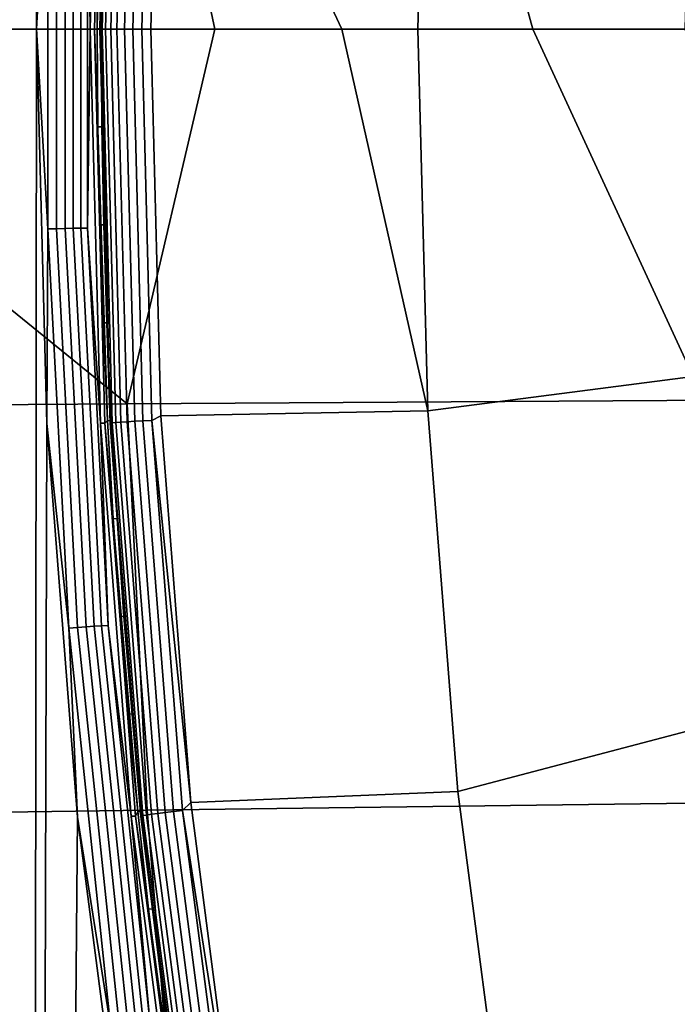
# Model space of a CAD drawing. Header units: metres. Extents: x -240 to 45, y -77 to 27.
# Tile 151 of 256: x -231.46 to -230.15, y -1.95 to 0.02. Entities that reach past the tile are written whole.
import ezdxf

# ---------------------------------------------------------------- set-up
doc = ezdxf.new("R2010")
doc.units = ezdxf.units.M
doc.layers.add('solid_102011X2', color=7, linetype='CONTINUOUS')

msp = doc.modelspace()

# ---------------------------------------------------------------- linework, layer by layer
at = {"layer": 'solid_102011X2'}
for points in [[(-231.410446, 0.788587, 275.895142), (-231.430832, 0.000089, 275.900208), (-231.442749, 12.464298, 275.903168), (-231.129044, 12.770771, 275.824951)], [(-231.430832, 0.000089, 275.900208), (-231.443497, -12.463556, 275.903381), (-231.748123, 12.151385, 275.979309), (-231.442749, 12.464298, 275.903168)], [(-231.443497, -12.463556, 275.903381), (-231.748856, -12.150607, 275.979492), (-231.748123, 12.151385, 275.979309)], [(-231.246902, 0.812266, 293.111298), (-232.630157, 0.822032, 291.33017), (-232.171997, 0, 291.951935)], [(-231.246902, 0.812266, 293.111298), (-232.171997, 0, 291.951935), (-231.074921, 0, 293.35556)], [(-229.845871, 0.802607, 294.870636), (-231.246902, 0.812266, 293.111298), (-231.074921, 0, 293.35556), (-229.915726, 0, 294.809326)], [(-231.408508, 0.399462, 275.896179), (-231.430832, 0.000089, 275.900208), (-231.410446, 0.788587, 275.895142)], [(-231.329529, 0.397589, 275.926453), (-231.303284, 0.787636, 275.936188), (-231.323746, 0.00001, 275.941315)], [(-231.323746, 0.00001, 275.941315), (-231.303284, 0.787636, 275.936188), (-231.29483, 0.787394, 275.951477), (-231.315292, 0.00001, 275.956573)], [(-231.315292, 0.00001, 275.956573), (-231.29483, 0.787394, 275.951477), (-231.309616, 0.000471, 275.973053)], [(-231.29483, 0.787394, 275.951477), (-231.30835, 0.196258, 275.972717), (-231.309616, 0.000471, 275.973053)], [(-231.284134, 0.787596, 275.981201), (-231.304657, 0, 275.985962), (-231.281647, 0.782866, 275.998993)], [(-231.28363, 0.78733, 275.96283), (-231.304092, 0, 275.967621), (-231.304657, 0, 275.985962), (-231.284134, 0.787596, 275.981201)], [(-231.279785, 0.786894, 275.944824), (-231.300171, 0, 275.949677), (-231.304092, 0, 275.967621), (-231.28363, 0.78733, 275.96283)], [(-231.272705, 0.786304, 275.927856), (-231.293045, 0, 275.93277), (-231.300171, 0, 275.949677), (-231.279785, 0.786894, 275.944824)], [(-231.304657, 0, 275.985962), (-231.290497, 0.587286, 276.001221), (-231.281647, 0.782866, 275.998993)], [(-231.262634, 0.785579, 275.912476), (-231.282944, 0, 275.91745), (-231.293045, 0, 275.93277), (-231.272705, 0.786304, 275.927856)], [(-231.249924, 0.784744, 275.8992), (-231.270355, 0, 275.904358), (-231.282944, 0, 275.91745), (-231.262634, 0.785579, 275.912476)], [(-231.235001, 0.783827, 275.888489), (-231.255402, 0, 275.893616), (-231.270355, 0, 275.904358), (-231.249924, 0.784744, 275.8992)], [(-231.218369, 0.782859, 275.880676), (-231.238739, 0, 275.885834), (-231.255402, 0, 275.893616), (-231.235001, 0.783827, 275.888489)], [(-231.200577, 0.781874, 275.876068), (-231.220932, 0, 275.881195), (-231.238739, 0, 275.885834), (-231.218369, 0.782859, 275.880676)], [(-231.220932, 0, 275.881195), (-231.200577, 0.781874, 275.876068), (-231.182755, 0.771603, 275.874939), (-231.202606, 0, 275.879944)], [(-231.182755, 0.771603, 275.874939), (-230.821396, 0, 275.880402), (-231.202606, 0, 275.879944)], [(-230.649307, 0.762858, 275.871033), (-230.669479, 0, 275.876068), (-230.821396, 0, 275.880402), (-231.182755, 0.771603, 275.874939)], [(-230.649307, 0.762858, 275.871033), (-230.439728, 0, 275.864655), (-230.669479, 0, 275.876068)], [(-230.119171, 0.694105, 275.836243), (-230.136307, 0, 275.840576), (-230.439728, 0, 275.864655), (-230.649307, 0.762858, 275.871033)], [(-231.304657, 0, 275.985962), (-231.296814, 0.391627, 276.002808), (-231.290497, 0.587286, 276.001221)], [(-231.408508, -0.399441, 275.896179), (-231.430832, 0.000089, 275.900208), (-231.408508, 0.399462, 275.896179)], [(-231.408508, -0.399441, 275.896179), (-231.408508, 0.399462, 275.896179), (-231.391068, 0.399006, 275.896484), (-231.391068, -0.398986, 275.896484)], [(-231.391068, -0.398986, 275.896484), (-231.391068, 0.399006, 275.896484), (-231.373947, 0.398579, 275.89978), (-231.373947, -0.398559, 275.89978)], [(-231.373947, -0.398559, 275.89978), (-231.373947, 0.398579, 275.89978), (-231.357651, 0.398193, 275.906036), (-231.357651, -0.398172, 275.906036)], [(-231.357651, -0.398172, 275.906036), (-231.357651, 0.398193, 275.906036), (-231.342697, 0.397859, 275.915009), (-231.342697, -0.397839, 275.915009)], [(-231.342697, -0.397839, 275.915009), (-231.342697, 0.397859, 275.915009), (-231.329529, 0.397589, 275.926453), (-231.329529, -0.397568, 275.926453)], [(-231.329529, -0.397568, 275.926453), (-231.329529, 0.397589, 275.926453), (-231.323746, 0.00001, 275.941315)], [(-231.304657, 0, 275.985962), (-231.300613, 0.195923, 276.003784), (-231.296814, 0.391627, 276.002808)], [(-231.30835, 0.196258, 275.972717), (-231.300613, 0.195923, 276.003784), (-231.30188, 0.000205, 276.004089), (-231.309616, 0.000471, 275.973053)], [(-231.304657, 0, 275.985962), (-231.30188, 0.000205, 276.004089), (-231.300613, 0.195923, 276.003784)], [(-232.171997, 0, 291.951935), (-232.632919, -0.757942, 291.333282), (-231.249771, -0.748938, 293.114868)], [(-231.074921, 0, 293.35556), (-232.171997, 0, 291.951935), (-231.249771, -0.748938, 293.114868)], [(-231.430832, 0.000089, 275.900208), (-231.410461, -0.788409, 275.895142), (-231.443497, -12.463556, 275.903381)], [(-231.408508, -0.399441, 275.896179), (-231.410461, -0.788409, 275.895142), (-231.430832, 0.000089, 275.900208)], [(-231.329529, -0.397568, 275.926453), (-231.323746, 0.00001, 275.941315), (-231.303284, -0.787616, 275.936188)], [(-231.303284, -0.787616, 275.936188), (-231.323746, 0.00001, 275.941315), (-231.315292, 0.00001, 275.956573), (-231.29483, -0.787374, 275.951477)], [(-231.315292, 0.00001, 275.956573), (-231.309616, 0.000471, 275.973053), (-231.30835, -0.195317, 275.972748)], [(-231.315292, 0.00001, 275.956573), (-231.30835, -0.195317, 275.972748), (-231.304565, -0.391077, 275.971802)], [(-231.315292, 0.00001, 275.956573), (-231.304565, -0.391077, 275.971802), (-231.298248, -0.586772, 275.970215)], [(-231.315292, 0.00001, 275.956573), (-231.298248, -0.586772, 275.970215), (-231.289413, -0.782371, 275.968018)], [(-231.29483, -0.787374, 275.951477), (-231.315292, 0.00001, 275.956573), (-231.289413, -0.782371, 275.968018)], [(-231.300613, -0.19566, 276.003784), (-231.30835, -0.195317, 275.972748), (-231.309616, 0.000471, 275.973053), (-231.30188, 0.000205, 276.004089)], [(-231.304657, 0, 275.985962), (-231.284149, -0.787537, 275.981232), (-231.30188, 0.000205, 276.004089)], [(-231.304092, 0, 275.967621), (-231.283661, -0.78727, 275.96283), (-231.284149, -0.787537, 275.981232), (-231.304657, 0, 275.985962)], [(-231.283661, -0.78727, 275.96283), (-231.304092, 0, 275.967621), (-231.300171, 0, 275.949677), (-231.2798, -0.786835, 275.944855)], [(-231.284149, -0.787537, 275.981232), (-231.300613, -0.19566, 276.003784), (-231.30188, 0.000205, 276.004089)], [(-231.2798, -0.786835, 275.944855), (-231.300171, 0, 275.949677), (-231.293045, 0, 275.93277), (-231.27272, -0.786244, 275.927856)], [(-231.27272, -0.786244, 275.927856), (-231.293045, 0, 275.93277), (-231.282944, 0, 275.91745), (-231.26265, -0.785519, 275.912476)], [(-231.26265, -0.785519, 275.912476), (-231.282944, 0, 275.91745), (-231.270355, 0, 275.904358), (-231.249939, -0.784684, 275.8992)], [(-231.249939, -0.784684, 275.8992), (-231.270355, 0, 275.904358), (-231.255402, 0, 275.893616), (-231.235016, -0.783768, 275.888489)], [(-231.235016, -0.783768, 275.888489), (-231.255402, 0, 275.893616), (-231.238739, 0, 275.885834), (-231.218384, -0.7828, 275.880707)], [(-229.915726, 0, 294.809326), (-231.074921, 0, 293.35556), (-231.249771, -0.748938, 293.114868), (-229.848633, -0.740031, 294.874054)], [(-231.218384, -0.7828, 275.880707), (-231.238739, 0, 275.885834), (-231.220932, 0, 275.881195), (-231.200592, -0.781815, 275.876068)], [(-231.200592, -0.781815, 275.876068), (-231.220932, 0, 275.881195), (-231.202606, 0, 275.879944), (-231.182709, -0.772727, 275.874908)], [(-231.182709, -0.772727, 275.874908), (-231.202606, 0, 275.879944), (-230.821396, 0, 275.880402), (-230.649307, -0.762859, 275.871033)], [(-230.821396, 0, 275.880402), (-230.669479, 0, 275.876068), (-230.649307, -0.762859, 275.871033)], [(-230.439728, 0, 275.864655), (-230.119171, -0.694103, 275.836243), (-230.649307, -0.762859, 275.871033), (-230.669479, 0, 275.876068)], [(-230.439728, 0, 275.864655), (-230.136307, 0, 275.840576), (-229.983719, -0.445004, 275.823547), (-230.119171, -0.694103, 275.836243)], [(-231.296829, -0.391484, 276.002808), (-231.304565, -0.391077, 275.971802), (-231.30835, -0.195317, 275.972748), (-231.300613, -0.19566, 276.003784)], [(-231.284149, -0.787537, 275.981232), (-231.296829, -0.391484, 276.002808), (-231.300613, -0.19566, 276.003784)], [(-231.290497, -0.587233, 276.001221), (-231.298248, -0.586772, 275.970215), (-231.304565, -0.391077, 275.971802), (-231.296829, -0.391484, 276.002808)], [(-231.284149, -0.787537, 275.981232), (-231.290497, -0.587233, 276.001221), (-231.296829, -0.391484, 276.002808)], [(-231.366653, -1.197178, 275.885742), (-231.410461, -0.788409, 275.895142), (-231.408508, -0.399441, 275.896179)], [(-231.366653, -1.197178, 275.885742), (-231.408508, -0.399441, 275.896179), (-231.391068, -0.398986, 275.896484), (-231.349258, -1.195813, 275.886047)], [(-231.349258, -1.195813, 275.886047), (-231.391068, -0.398986, 275.896484), (-231.373947, -0.398559, 275.89978), (-231.332184, -1.194532, 275.889374)], [(-231.332184, -1.194532, 275.889374), (-231.373947, -0.398559, 275.89978), (-231.357651, -0.398172, 275.906036), (-231.315933, -1.193375, 275.89563)], [(-231.315933, -1.193375, 275.89563), (-231.357651, -0.398172, 275.906036), (-231.342697, -0.397839, 275.915009), (-231.30101, -1.192375, 275.904602)], [(-231.30101, -1.192375, 275.904602), (-231.342697, -0.397839, 275.915009), (-231.329529, -0.397568, 275.926453), (-231.287857, -1.191565, 275.916046)], [(-231.287857, -1.191565, 275.916046), (-231.329529, -0.397568, 275.926453), (-231.303284, -0.787616, 275.936188)], [(-231.281647, -0.782875, 275.998993), (-231.289413, -0.782371, 275.968018), (-231.298248, -0.586772, 275.970215), (-231.290497, -0.587233, 276.001221)], [(-231.284149, -0.787537, 275.981232), (-231.281647, -0.782875, 275.998993), (-231.290497, -0.587233, 276.001221)], [(-230.119171, -0.694103, 275.836243), (-230.068146, -1.386498, 275.823334), (-230.589386, -1.523584, 275.855957), (-230.649307, -0.762859, 275.871033)], [(-229.848633, -0.740031, 294.874054), (-231.249771, -0.748938, 293.114868), (-231.210342, -1.560923, 293.090729), (-229.810028, -1.542363, 294.849762)], [(-231.249771, -0.748938, 293.114868), (-232.632919, -0.757942, 291.333282), (-232.592636, -1.579688, 291.309387), (-231.210342, -1.560923, 293.090729)], [(-231.182709, -0.772727, 275.874908), (-230.649307, -0.762859, 275.871033), (-230.589386, -1.523584, 275.855957), (-231.122955, -1.54514, 275.859924)], [(-231.29483, -0.787374, 275.951477), (-231.289413, -0.782371, 275.968018), (-231.27803, -0.977843, 275.965179)], [(-231.270279, -0.978366, 275.996155), (-231.27803, -0.977843, 275.965179), (-231.289413, -0.782371, 275.968018), (-231.281647, -0.782875, 275.998993)], [(-231.284149, -0.787537, 275.981232), (-231.270279, -0.978366, 275.996155), (-231.281647, -0.782875, 275.998993)], [(-231.222336, -1.572492, 275.947418), (-231.283661, -0.78727, 275.96283), (-231.2798, -0.786835, 275.944855), (-231.218506, -1.571623, 275.929443)], [(-231.218506, -1.571623, 275.929443), (-231.2798, -0.786835, 275.944855), (-231.27272, -0.786244, 275.927856), (-231.211472, -1.570446, 275.912476)], [(-231.211472, -1.570446, 275.912476), (-231.27272, -0.786244, 275.927856), (-231.26265, -0.785519, 275.912476), (-231.201462, -1.568999, 275.897125)], [(-231.201462, -1.568999, 275.897125), (-231.26265, -0.785519, 275.912476), (-231.249939, -0.784684, 275.8992), (-231.188812, -1.567333, 275.88385)], [(-231.188812, -1.567333, 275.88385), (-231.249939, -0.784684, 275.8992), (-231.235016, -0.783768, 275.888489), (-231.173965, -1.565503, 275.873169)], [(-231.173965, -1.565503, 275.873169), (-231.235016, -0.783768, 275.888489), (-231.218384, -0.7828, 275.880707), (-231.157394, -1.563571, 275.865387)], [(-231.157394, -1.563571, 275.865387), (-231.218384, -0.7828, 275.880707), (-231.200592, -0.781815, 275.876068), (-231.139694, -1.561604, 275.860779)], [(-231.200592, -0.781815, 275.876068), (-231.182709, -0.772727, 275.874908), (-231.122955, -1.54514, 275.859924)], [(-231.139694, -1.561604, 275.860779), (-231.200592, -0.781815, 275.876068), (-231.122955, -1.54514, 275.859924)], [(-231.410461, -0.788409, 275.895142), (-231.349335, -1.574867, 275.879883), (-231.443497, -12.463556, 275.903381)], [(-231.366653, -1.197178, 275.885742), (-231.349335, -1.574867, 275.879883), (-231.410461, -0.788409, 275.895142)], [(-231.241928, -1.572984, 275.920898), (-231.303284, -0.787616, 275.936188), (-231.29483, -0.787374, 275.951477), (-231.23349, -1.572501, 275.936157)], [(-231.287857, -1.191565, 275.916046), (-231.303284, -0.787616, 275.936188), (-231.241928, -1.572984, 275.920898)], [(-231.29483, -0.787374, 275.951477), (-231.27803, -0.977843, 275.965179), (-231.264145, -1.173161, 275.9617)], [(-231.29483, -0.787374, 275.951477), (-231.264145, -1.173161, 275.9617), (-231.247726, -1.368287, 275.957611)], [(-231.29483, -0.787374, 275.951477), (-231.247726, -1.368287, 275.957611), (-231.228775, -1.56319, 275.952881)], [(-231.23349, -1.572501, 275.936157), (-231.29483, -0.787374, 275.951477), (-231.228775, -1.56319, 275.952881)], [(-231.283661, -0.78727, 275.96283), (-231.222336, -1.572492, 275.947418), (-231.222809, -1.573022, 275.96582), (-231.284149, -0.787537, 275.981232)], [(-231.284149, -0.787537, 275.981232), (-231.222809, -1.573022, 275.96582), (-231.270279, -0.978366, 275.996155)], [(-231.256378, -1.173681, 275.992645), (-231.264145, -1.173161, 275.9617), (-231.27803, -0.977843, 275.965179), (-231.270279, -0.978366, 275.996155)], [(-231.222809, -1.573022, 275.96582), (-231.256378, -1.173681, 275.992645), (-231.270279, -0.978366, 275.996155)], [(-231.23996, -1.368804, 275.988525), (-231.247726, -1.368287, 275.957611), (-231.264145, -1.173161, 275.9617), (-231.256378, -1.173681, 275.992645)], [(-231.222809, -1.573022, 275.96582), (-231.23996, -1.368804, 275.988525), (-231.256378, -1.173681, 275.992645)], [(-231.283081, -1.991423, 275.864899), (-231.366653, -1.197178, 275.885742), (-231.349258, -1.195813, 275.886047), (-231.265778, -1.989153, 275.865234)], [(-231.283081, -1.991423, 275.864899), (-231.349335, -1.574867, 275.879883), (-231.366653, -1.197178, 275.885742)], [(-231.265778, -1.989153, 275.865234), (-231.349258, -1.195813, 275.886047), (-231.332184, -1.194532, 275.889374), (-231.248795, -1.987023, 275.868591)], [(-231.248795, -1.987023, 275.868591), (-231.332184, -1.194532, 275.889374), (-231.315933, -1.193375, 275.89563), (-231.23262, -1.985098, 275.874847)], [(-231.23262, -1.985098, 275.874847), (-231.315933, -1.193375, 275.89563), (-231.30101, -1.192375, 275.904602), (-231.217758, -1.983436, 275.88385)], [(-231.217758, -1.983436, 275.88385), (-231.30101, -1.192375, 275.904602), (-231.287857, -1.191565, 275.916046), (-231.204681, -1.982088, 275.895325)], [(-231.204681, -1.982088, 275.895325), (-231.287857, -1.191565, 275.916046), (-231.241928, -1.572984, 275.920898)], [(-231.221024, -1.563714, 275.983795), (-231.228775, -1.56319, 275.952881), (-231.247726, -1.368287, 275.957611), (-231.23996, -1.368804, 275.988525)], [(-231.222809, -1.573022, 275.96582), (-231.221024, -1.563714, 275.983795), (-231.23996, -1.368804, 275.988525)], [(-230.068146, -1.386498, 275.823334), (-229.983505, -2.075518, 275.80191), (-230.490021, -2.280089, 275.830933), (-230.589386, -1.523584, 275.855957)], [(-231.122955, -1.54514, 275.859924), (-230.589386, -1.523584, 275.855957), (-230.490021, -2.280089, 275.830933), (-231.02327, -2.31462, 275.834991)], [(-229.810028, -1.542363, 294.849762), (-231.210342, -1.560923, 293.090729), (-231.143234, -2.370537, 293.049683), (-229.744308, -2.342355, 294.808411)], [(-231.139694, -1.561604, 275.860779), (-231.122955, -1.54514, 275.859924), (-231.02327, -2.31462, 275.834991)], [(-231.210342, -1.560923, 293.090729), (-232.592636, -1.579688, 291.309387), (-232.524078, -2.399027, 291.268738), (-231.143234, -2.370537, 293.049683)], [(-231.139908, -2.353847, 275.895477), (-231.241928, -1.572984, 275.920898), (-231.23349, -1.572501, 275.936157), (-231.1315, -2.353125, 275.910736)], [(-231.204681, -1.982088, 275.895325), (-231.241928, -1.572984, 275.920898), (-231.139908, -2.353847, 275.895477)], [(-231.23349, -1.572501, 275.936157), (-231.228775, -1.56319, 275.952881), (-231.207321, -1.757841, 275.94754)], [(-231.23349, -1.572501, 275.936157), (-231.207321, -1.757841, 275.94754), (-231.18335, -1.952211, 275.941559)], [(-231.23349, -1.572501, 275.936157), (-231.18335, -1.952211, 275.941559), (-231.15686, -2.146262, 275.934967)], [(-231.23349, -1.572501, 275.936157), (-231.15686, -2.146262, 275.934967), (-231.127869, -2.339963, 275.927734)], [(-231.1315, -2.353125, 275.910736), (-231.23349, -1.572501, 275.936157), (-231.127869, -2.339963, 275.927734)], [(-231.19957, -1.758371, 275.978394), (-231.207321, -1.757841, 275.94754), (-231.228775, -1.56319, 275.952881), (-231.221024, -1.563714, 275.983795)], [(-231.222809, -1.573022, 275.96582), (-231.19957, -1.758371, 275.978394), (-231.221024, -1.563714, 275.983795)], [(-231.222336, -1.572492, 275.947418), (-231.120285, -2.353156, 275.921906), (-231.120728, -2.353948, 275.940277), (-231.222809, -1.573022, 275.96582)], [(-231.222809, -1.573022, 275.96582), (-231.120728, -2.353948, 275.940277), (-231.19957, -1.758371, 275.978394)], [(-231.120285, -2.353156, 275.921906), (-231.222336, -1.572492, 275.947418), (-231.218506, -1.571623, 275.929443), (-231.116516, -2.351859, 275.903931)], [(-231.116516, -2.351859, 275.903931), (-231.218506, -1.571623, 275.929443), (-231.211472, -1.570446, 275.912476), (-231.109558, -2.350099, 275.886993)], [(-231.109558, -2.350099, 275.886993), (-231.211472, -1.570446, 275.912476), (-231.201462, -1.568999, 275.897125), (-231.09964, -2.347936, 275.871643)], [(-231.09964, -2.347936, 275.871643), (-231.201462, -1.568999, 275.897125), (-231.188812, -1.567333, 275.88385), (-231.087097, -2.345444, 275.858429)], [(-231.087097, -2.345444, 275.858429), (-231.188812, -1.567333, 275.88385), (-231.173965, -1.565503, 275.873169), (-231.072357, -2.342708, 275.847748)], [(-231.072357, -2.342708, 275.847748), (-231.173965, -1.565503, 275.873169), (-231.157394, -1.563571, 275.865387), (-231.055923, -2.339818, 275.839996)], [(-231.055923, -2.339818, 275.839996), (-231.157394, -1.563571, 275.865387), (-231.139694, -1.561604, 275.860779), (-231.038345, -2.336874, 275.835449)], [(-231.038345, -2.336874, 275.835449), (-231.139694, -1.561604, 275.860779), (-231.02327, -2.31462, 275.834991)], [(-231.349335, -1.574867, 275.879883), (-231.247635, -2.357243, 275.854523), (-231.443497, -12.463556, 275.903381)], [(-231.283081, -1.991423, 275.864899), (-231.247635, -2.357243, 275.854523), (-231.349335, -1.574867, 275.879883)], [(-231.175583, -1.952741, 275.972412), (-231.18335, -1.952211, 275.941559), (-231.207321, -1.757841, 275.94754), (-231.19957, -1.758371, 275.978394)], [(-231.120728, -2.353948, 275.940277), (-231.175583, -1.952741, 275.972412), (-231.19957, -1.758371, 275.978394)]]:
    msp.add_3dface(points, dxfattribs=at)

doc.saveas('drawing.dxf')
